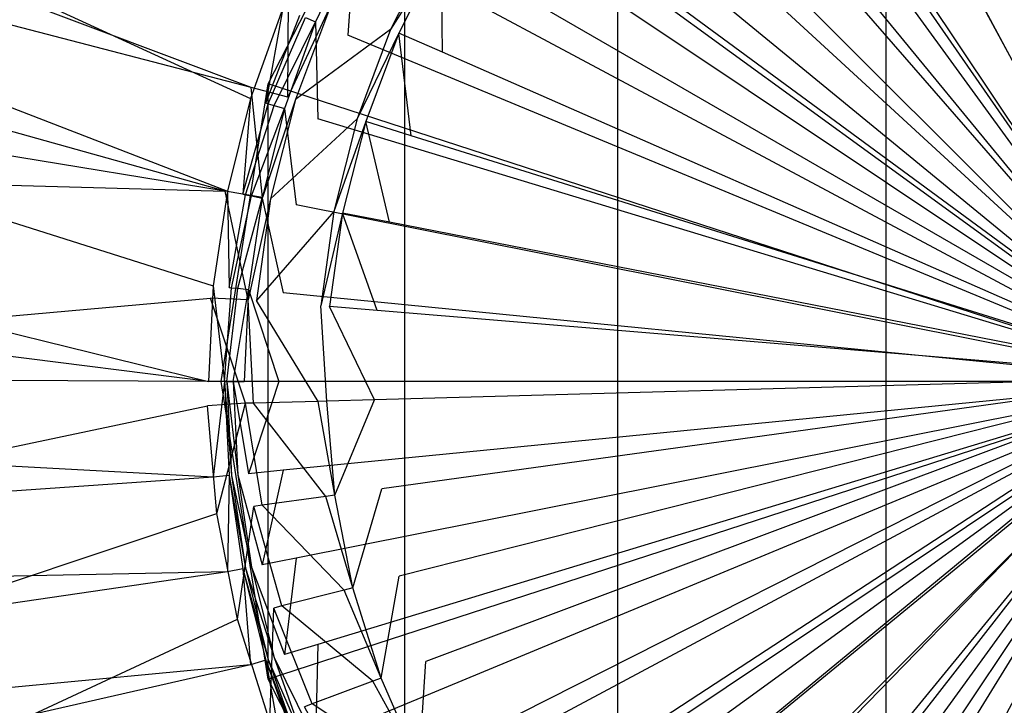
# Model space of a CAD drawing. Extents: x 0 to 0.55, y -0.45 to 0.
# Tile 15 of 29: x 0.239 to 0.269, y -0.224 to -0.203. Entities that reach past the tile are written whole.
import ezdxf

# ---------------------------------------------------------------- set-up
doc = ezdxf.new("R2010")
doc.units = 0
doc.layers.add('L0_ABLAUF60____REPLACEMTFOREMPT', color=7, linetype='CONTINUOUS')
doc.layers.add('L1_WT_516055_0___REPLACEMTFOREM', color=7, linetype='CONTINUOUS')

msp = doc.modelspace()

# ---------------------------------------------------------------- linework, layer by layer
at = {"layer": 'L0_ABLAUF60____REPLACEMTFOREMPT', "color": 8}
for points, invisible_edges in [([(0.275, -0.184142, 0.0542), (0.26573, -0.185611, 0.0542), (0.275, -0.214142, 0.0552), (0.275, -0.184142, 0.0542)], 14), ([(0.275, -0.244142, 0.0532), (0.26573, -0.185611, 0.0532), (0.275, -0.184142, 0.0532), (0.275, -0.244142, 0.0532)], 13), ([(0.275, -0.214142, 0.0552), (0.26573, -0.185611, 0.0542), (0.257366, -0.189872, 0.0542), (0.275, -0.214142, 0.0552)], 14), ([(0.265729, -0.242674, 0.0532), (0.257366, -0.189872, 0.0532), (0.26573, -0.185611, 0.0532), (0.265729, -0.242674, 0.0532)], 13), ([(0.265729, -0.242674, 0.0532), (0.26573, -0.185611, 0.0532), (0.275, -0.244142, 0.0532), (0.265729, -0.242674, 0.0532)], 10), ([(0.275, -0.214142, 0.0552), (0.257366, -0.189872, 0.0542), (0.250729, -0.196509, 0.0542), (0.275, -0.214142, 0.0552)], 14), ([(0.257366, -0.238413, 0.0532), (0.250729, -0.196509, 0.0532), (0.257366, -0.189872, 0.0532), (0.257366, -0.238413, 0.0532)], 13), ([(0.257366, -0.238413, 0.0532), (0.257366, -0.189872, 0.0532), (0.265729, -0.242674, 0.0532), (0.257366, -0.238413, 0.0532)], 10), ([(0.275, -0.214142, 0.0552), (0.250729, -0.196509, 0.0542), (0.246468, -0.204872, 0.0542), (0.275, -0.214142, 0.0552)], 14), ([(0.250729, -0.196509, 0.0542), (0.246468, -0.204872, 0.0532), (0.246468, -0.204872, 0.0542), (0.250729, -0.196509, 0.0542)], 13), ([(0.246468, -0.204872, 0.0532), (0.250729, -0.196509, 0.0542), (0.250729, -0.196509, 0.0532), (0.246468, -0.204872, 0.0532)], 14), ([(0.250729, -0.231776, 0.0532), (0.246468, -0.204872, 0.0532), (0.250729, -0.196509, 0.0532), (0.250729, -0.231776, 0.0532)], 13), ([(0.250729, -0.231776, 0.0532), (0.250729, -0.196509, 0.0532), (0.257366, -0.238413, 0.0532), (0.250729, -0.231776, 0.0532)], 10), ([(0.275, -0.214142, 0.0552), (0.246468, -0.204872, 0.0542), (0.245, -0.214142, 0.0542), (0.275, -0.214142, 0.0552)], 14), ([(0.246468, -0.204872, 0.0542), (0.245, -0.214142, 0.0532), (0.245, -0.214142, 0.0542), (0.246468, -0.204872, 0.0542)], 13), ([(0.245, -0.214142, 0.0532), (0.246468, -0.204872, 0.0542), (0.246468, -0.204872, 0.0532), (0.245, -0.214142, 0.0532)], 14), ([(0.246468, -0.204872, 0.0532), (0.246468, -0.223413, 0.0532), (0.245, -0.214142, 0.0532), (0.246468, -0.204872, 0.0532)], 13), ([(0.246468, -0.223413, 0.0532), (0.246468, -0.204872, 0.0532), (0.250729, -0.231776, 0.0532), (0.246468, -0.223413, 0.0532)], 10), ([(0.275, -0.214142, 0.0552), (0.245, -0.214142, 0.0542), (0.246468, -0.223413, 0.0542), (0.275, -0.214142, 0.0552)], 14), ([(0.245, -0.214142, 0.0542), (0.246468, -0.223413, 0.0532), (0.246468, -0.223413, 0.0542), (0.245, -0.214142, 0.0542)], 13), ([(0.246468, -0.223413, 0.0532), (0.245, -0.214142, 0.0542), (0.245, -0.214142, 0.0532), (0.246468, -0.223413, 0.0532)], 14), ([(0.275, -0.214142, 0.0552), (0.246468, -0.223413, 0.0542), (0.250729, -0.231776, 0.0542), (0.275, -0.214142, 0.0552)], 14), ([(0.275, -0.214142, 0.0552), (0.250729, -0.231776, 0.0542), (0.257366, -0.238413, 0.0542), (0.275, -0.214142, 0.0552)], 14), ([(0.275, -0.214142, 0.0552), (0.257366, -0.238413, 0.0542), (0.265729, -0.242674, 0.0542), (0.275, -0.214142, 0.0552)], 14), ([(0.275, -0.214142, 0.0552), (0.265729, -0.242674, 0.0542), (0.275, -0.244142, 0.0542), (0.275, -0.214142, 0.0552)], 14), ([(0.246468, -0.223413, 0.0542), (0.250729, -0.231776, 0.0532), (0.250729, -0.231776, 0.0542), (0.246468, -0.223413, 0.0542)], 13), ([(0.250729, -0.231776, 0.0532), (0.246468, -0.223413, 0.0542), (0.246468, -0.223413, 0.0532), (0.250729, -0.231776, 0.0532)], 14)]:
    msp.add_3dface(points, dxfattribs=dict(at, invisible_edges=invisible_edges))
at = {"layer": 'L1_WT_516055_0___REPLACEMTFOREM', "color": 8}
for points, invisible_edges in [([(0.073135, -0.139948, 0.01), (0.245935, -0.204985, 0.01), (0.072074, -0.159833, 0.01), (0.073135, -0.139948, 0.01)], 13), ([(0.245935, -0.204985, 0.01), (0.073135, -0.139948, 0.01), (0.247096, -0.201867, 0.01), (0.245935, -0.204985, 0.01)], 14), ([(0.072074, -0.159833, 0.01), (0.245121, -0.208215, 0.01), (0.07102, -0.17961, 0.01), (0.072074, -0.159833, 0.01)], 13), ([(0.245121, -0.208215, 0.01), (0.072074, -0.159833, 0.01), (0.245935, -0.204985, 0.01), (0.245121, -0.208215, 0.01)], 14), ([(0.245121, -0.208215, 0.01), (0.072094, -0.203389, 0.01), (0.07102, -0.17961, 0.01), (0.245121, -0.208215, 0.01)], 13), ([(0.245918, -0.20532, 0.055), (0.190071, -0.179755, 0.055), (0.187547, -0.185932, 0.055), (0.245918, -0.20532, 0.055)], 13), ([(0.190071, -0.179755, 0.055), (0.245918, -0.20532, 0.055), (0.246923, -0.202512, 0.055), (0.190071, -0.179755, 0.055)], 14), ([(0.245194, -0.208213, 0.055), (0.187547, -0.185932, 0.055), (0.185545, -0.192442, 0.055), (0.245194, -0.208213, 0.055)], 13), ([(0.187547, -0.185932, 0.055), (0.245194, -0.208213, 0.055), (0.245918, -0.20532, 0.055), (0.187547, -0.185932, 0.055)], 14), ([(0.275, -0.214142, 0.05), (0.269498, -0.186482, 0.05), (0.266813, -0.187155, 0.05), (0.275, -0.214142, 0.05)], 14), ([(0.275, -0.214142, 0.05), (0.266813, -0.187155, 0.05), (0.264208, -0.188087, 0.05), (0.275, -0.214142, 0.05)], 14), ([(0.275, -0.214142, 0.05), (0.264208, -0.188087, 0.05), (0.261706, -0.189271, 0.05), (0.275, -0.214142, 0.05)], 14), ([(0.275, -0.214142, 0.05), (0.261706, -0.189271, 0.05), (0.259332, -0.190693, 0.05), (0.275, -0.214142, 0.05)], 14), ([(0.275, -0.214021), (0.268136, -0.189741), (0.270848, -0.189133), (0.275, -0.214021)], 14), ([(0.275, -0.214021), (0.265507, -0.190643), (0.268136, -0.189741), (0.275, -0.214021)], 14), ([(0.275, -0.214142, 0.05), (0.259332, -0.190693, 0.05), (0.257109, -0.192342, 0.05), (0.275, -0.214142, 0.05)], 14), ([(0.275, -0.214021), (0.262994, -0.191829), (0.265507, -0.190643), (0.275, -0.214021)], 14), ([(0.275, -0.214021), (0.260626, -0.193285), (0.262994, -0.191829), (0.275, -0.214021)], 14), ([(0.275, -0.214142, 0.05), (0.257109, -0.192342, 0.05), (0.255058, -0.194201, 0.05), (0.275, -0.214142, 0.05)], 14), ([(0.244756, -0.211164, 0.055), (0.185545, -0.192442, 0.055), (0.184144, -0.199284, 0.055), (0.244756, -0.211164, 0.055)], 13), ([(0.185545, -0.192442, 0.055), (0.244756, -0.211164, 0.055), (0.245194, -0.208213, 0.055), (0.185545, -0.192442, 0.055)], 14), ([(0.275, -0.214021), (0.258433, -0.194992), (0.260626, -0.193285), (0.275, -0.214021)], 14), ([(0.275, -0.214142, 0.05), (0.255058, -0.194201, 0.05), (0.2532, -0.196251, 0.05), (0.275, -0.214142, 0.05)], 14), ([(0.275, -0.214021), (0.256441, -0.19693), (0.258433, -0.194992), (0.275, -0.214021)], 14), ([(0.275, -0.214142, 0.05), (0.2532, -0.196251, 0.05), (0.251551, -0.198474, 0.05), (0.275, -0.214142, 0.05)], 14), ([(0.275, -0.214021), (0.254674, -0.199075), (0.256441, -0.19693), (0.275, -0.214021)], 14), ([(0.275, -0.214142, 0.05), (0.251551, -0.198474, 0.05), (0.250128, -0.200848, 0.05), (0.275, -0.214142, 0.05)], 14), ([(0.275, -0.214021), (0.253154, -0.201402), (0.254674, -0.199075), (0.275, -0.214021)], 14), ([(0.24461, -0.214142, 0.055), (0.184144, -0.199284, 0.055), (0.183505, -0.206435, 0.055), (0.24461, -0.214142, 0.055)], 13), ([(0.184144, -0.199284, 0.055), (0.24461, -0.214142, 0.055), (0.244756, -0.211164, 0.055), (0.184144, -0.199284, 0.055)], 14), ([(0.249173, -0.200337, 0.05), (0.247629, -0.202805, 0.051544), (0.247944, -0.202935, 0.05), (0.249173, -0.200337, 0.05)], 13), ([(0.248945, -0.20335, 0.05), (0.249173, -0.200337, 0.05), (0.247944, -0.202935, 0.05), (0.248945, -0.20335, 0.05)], 13), ([(0.249173, -0.200337, 0.05), (0.248945, -0.20335, 0.05), (0.250128, -0.200848, 0.05), (0.249173, -0.200337, 0.05)], 14), ([(0.248443, -0.202366, 0.008989), (0.251626, -0.20052, 0.001092), (0.250283, -0.203173, 0.001092), (0.248443, -0.202366, 0.008989)], 13), ([(0.251867, -0.200659), (0.250283, -0.203173, 0.001092), (0.251626, -0.20052, 0.001092), (0.251867, -0.200659)], 14), ([(0.250283, -0.203173, 0.001092), (0.251867, -0.200659), (0.250538, -0.203285), (0.250283, -0.203173, 0.001092)], 13), ([(0.251867, -0.200659), (0.251899, -0.203882), (0.250538, -0.203285), (0.251867, -0.200659)], 13), ([(0.251899, -0.203882), (0.251867, -0.200659), (0.253154, -0.201402), (0.251899, -0.203882)], 14), ([(0.275, -0.214142, 0.05), (0.250128, -0.200848, 0.05), (0.248945, -0.20335, 0.05), (0.275, -0.214142, 0.05)], 14), ([(0.275, -0.214021), (0.251899, -0.203882), (0.253154, -0.201402), (0.275, -0.214021)], 14), ([(0.247096, -0.201867, 0.01), (0.247077, -0.205281, 0.01), (0.245935, -0.204985, 0.01), (0.247096, -0.201867, 0.01)], 13), ([(0.247077, -0.205281, 0.01), (0.247096, -0.201867, 0.01), (0.248207, -0.202262, 0.01), (0.247077, -0.205281, 0.01)], 14), ([(0.24639, -0.205463, 0.055), (0.246923, -0.202512, 0.055), (0.245918, -0.20532, 0.055), (0.24639, -0.205463, 0.055)], 13), ([(0.246923, -0.202512, 0.055), (0.24639, -0.205463, 0.055), (0.247378, -0.202701, 0.055), (0.246923, -0.202512, 0.055)], 14), ([(0.248443, -0.202366, 0.008989), (0.247077, -0.205281, 0.01), (0.248207, -0.202262, 0.01), (0.248443, -0.202366, 0.008989)], 14), ([(0.247077, -0.205281, 0.01), (0.248443, -0.202366, 0.008989), (0.247322, -0.205358, 0.008989), (0.247077, -0.205281, 0.01)], 13), ([(0.250283, -0.203173, 0.001092), (0.247322, -0.205358, 0.008989), (0.248443, -0.202366, 0.008989), (0.250283, -0.203173, 0.001092)], 14), ([(0.24639, -0.205463, 0.055), (0.247451, -0.202731, 0.053991), (0.247378, -0.202701, 0.055), (0.24639, -0.205463, 0.055)], 14), ([(0.247451, -0.202731, 0.053991), (0.24639, -0.205463, 0.055), (0.246466, -0.205486, 0.053991), (0.247451, -0.202731, 0.053991)], 13), ([(0.246466, -0.205486, 0.053991), (0.247629, -0.202805, 0.051544), (0.247451, -0.202731, 0.053991), (0.246466, -0.205486, 0.053991)], 14), ([(0.247629, -0.202805, 0.051544), (0.246466, -0.205486, 0.053991), (0.246649, -0.205542, 0.051544), (0.247629, -0.202805, 0.051544)], 13), ([(0.246649, -0.205542, 0.051544), (0.247944, -0.202935, 0.05), (0.247629, -0.202805, 0.051544), (0.246649, -0.205542, 0.051544)], 14), ([(0.247944, -0.202935, 0.05), (0.246649, -0.205542, 0.051544), (0.246976, -0.205641, 0.05), (0.247944, -0.202935, 0.05)], 13), ([(0.248013, -0.205956, 0.05), (0.247944, -0.202935, 0.05), (0.246976, -0.205641, 0.05), (0.248013, -0.205956, 0.05)], 13), ([(0.247944, -0.202935, 0.05), (0.248013, -0.205956, 0.05), (0.248945, -0.20335, 0.05), (0.247944, -0.202935, 0.05)], 14), ([(0.072094, -0.203389, 0.01), (0.245121, -0.208215, 0.01), (0.244664, -0.211543, 0.01), (0.072094, -0.203389, 0.01)], 14), ([(0.244664, -0.211543, 0.01), (0.075299, -0.226766, 0.01), (0.072094, -0.203389, 0.01), (0.244664, -0.211543, 0.01)], 13), ([(0.247322, -0.205358, 0.008989), (0.250283, -0.203173, 0.001092), (0.24924, -0.205958, 0.001092), (0.247322, -0.205358, 0.008989)], 13), ([(0.275, -0.214142, 0.05), (0.248945, -0.20335, 0.05), (0.248013, -0.205956, 0.05), (0.275, -0.214142, 0.05)], 14), ([(0.250538, -0.203285), (0.24924, -0.205958, 0.001092), (0.250283, -0.203173, 0.001092), (0.250538, -0.203285)], 14), ([(0.24924, -0.205958, 0.001092), (0.250538, -0.203285), (0.249506, -0.206041), (0.24924, -0.205958, 0.001092)], 13), ([(0.250538, -0.203285), (0.250924, -0.206485), (0.249506, -0.206041), (0.250538, -0.203285)], 13), ([(0.250924, -0.206485), (0.250538, -0.203285), (0.251899, -0.203882), (0.250924, -0.206485)], 14), ([(0.275, -0.214021), (0.250924, -0.206485), (0.251899, -0.203882), (0.275, -0.214021)], 14), ([(0.245935, -0.204985, 0.01), (0.246286, -0.208406, 0.01), (0.245121, -0.208215, 0.01), (0.245935, -0.204985, 0.01)], 13), ([(0.246286, -0.208406, 0.01), (0.245935, -0.204985, 0.01), (0.247077, -0.205281, 0.01), (0.246286, -0.208406, 0.01)], 14), ([(0.247322, -0.205358, 0.008989), (0.246286, -0.208406, 0.01), (0.247077, -0.205281, 0.01), (0.247322, -0.205358, 0.008989)], 14), ([(0.245677, -0.20831, 0.055), (0.245918, -0.20532, 0.055), (0.245194, -0.208213, 0.055), (0.245677, -0.20831, 0.055)], 13), ([(0.245918, -0.20532, 0.055), (0.245677, -0.20831, 0.055), (0.24639, -0.205463, 0.055), (0.245918, -0.20532, 0.055)], 14), ([(0.245677, -0.20831, 0.055), (0.246466, -0.205486, 0.053991), (0.24639, -0.205463, 0.055), (0.245677, -0.20831, 0.055)], 14), ([(0.246466, -0.205486, 0.053991), (0.245677, -0.20831, 0.055), (0.245754, -0.208325, 0.053991), (0.246466, -0.205486, 0.053991)], 13), ([(0.245754, -0.208325, 0.053991), (0.246649, -0.205542, 0.051544), (0.246466, -0.205486, 0.053991), (0.245754, -0.208325, 0.053991)], 14), ([(0.246649, -0.205542, 0.051544), (0.245754, -0.208325, 0.053991), (0.245943, -0.208362, 0.051544), (0.246649, -0.205542, 0.051544)], 13), ([(0.245943, -0.208362, 0.051544), (0.246976, -0.205641, 0.05), (0.246649, -0.205542, 0.051544), (0.245943, -0.208362, 0.051544)], 14), ([(0.246286, -0.208406, 0.01), (0.247322, -0.205358, 0.008989), (0.246538, -0.208455, 0.008989), (0.246286, -0.208406, 0.01)], 13), ([(0.24924, -0.205958, 0.001092), (0.246538, -0.208455, 0.008989), (0.247322, -0.205358, 0.008989), (0.24924, -0.205958, 0.001092)], 14), ([(0.246976, -0.205641, 0.05), (0.245943, -0.208362, 0.051544), (0.246277, -0.208429, 0.05), (0.246976, -0.205641, 0.05)], 13), ([(0.24734, -0.20864, 0.05), (0.246976, -0.205641, 0.05), (0.246277, -0.208429, 0.05), (0.24734, -0.20864, 0.05)], 13), ([(0.246976, -0.205641, 0.05), (0.24734, -0.20864, 0.05), (0.248013, -0.205956, 0.05), (0.246976, -0.205641, 0.05)], 14), ([(0.246538, -0.208455, 0.008989), (0.24924, -0.205958, 0.001092), (0.24851, -0.208841, 0.001092), (0.246538, -0.208455, 0.008989)], 13), ([(0.275, -0.214142, 0.05), (0.248013, -0.205956, 0.05), (0.24734, -0.20864, 0.05), (0.275, -0.214142, 0.05)], 14), ([(0.249506, -0.206041), (0.24851, -0.208841, 0.001092), (0.24924, -0.205958, 0.001092), (0.249506, -0.206041)], 14), ([(0.24851, -0.208841, 0.001092), (0.249506, -0.206041), (0.248783, -0.208894), (0.24851, -0.208841, 0.001092)], 13), ([(0.249506, -0.206041), (0.250242, -0.209179), (0.248783, -0.208894), (0.249506, -0.206041)], 13), ([(0.250242, -0.209179), (0.249506, -0.206041), (0.250924, -0.206485), (0.250242, -0.209179)], 14), ([(0.183793, -0.213806, 0.055), (0.24461, -0.214142, 0.055), (0.183505, -0.206435, 0.055), (0.183793, -0.213806, 0.055)], 13), ([(0.275, -0.214021), (0.250242, -0.209179), (0.250924, -0.206485), (0.275, -0.214021)], 14), ([(0.245121, -0.208215, 0.01), (0.245843, -0.211599, 0.01), (0.244664, -0.211543, 0.01), (0.245121, -0.208215, 0.01)], 13), ([(0.245246, -0.211212, 0.055), (0.245194, -0.208213, 0.055), (0.244756, -0.211164, 0.055), (0.245246, -0.211212, 0.055)], 13), ([(0.245843, -0.211599, 0.01), (0.245121, -0.208215, 0.01), (0.246286, -0.208406, 0.01), (0.245843, -0.211599, 0.01)], 14), ([(0.245194, -0.208213, 0.055), (0.245246, -0.211212, 0.055), (0.245677, -0.20831, 0.055), (0.245194, -0.208213, 0.055)], 14), ([(0.245246, -0.211212, 0.055), (0.245754, -0.208325, 0.053991), (0.245677, -0.20831, 0.055), (0.245246, -0.211212, 0.055)], 14), ([(0.245754, -0.208325, 0.053991), (0.245246, -0.211212, 0.055), (0.245325, -0.21122, 0.053991), (0.245754, -0.208325, 0.053991)], 13), ([(0.245325, -0.21122, 0.053991), (0.245943, -0.208362, 0.051544), (0.245754, -0.208325, 0.053991), (0.245325, -0.21122, 0.053991)], 14), ([(0.245943, -0.208362, 0.051544), (0.245325, -0.21122, 0.053991), (0.245516, -0.211238, 0.051544), (0.245943, -0.208362, 0.051544)], 13), ([(0.245516, -0.211238, 0.051544), (0.246277, -0.208429, 0.05), (0.245943, -0.208362, 0.051544), (0.245516, -0.211238, 0.051544)], 14), ([(0.246277, -0.208429, 0.05), (0.245516, -0.211238, 0.051544), (0.245856, -0.211272, 0.05), (0.246277, -0.208429, 0.05)], 13), ([(0.246538, -0.208455, 0.008989), (0.245843, -0.211599, 0.01), (0.246286, -0.208406, 0.01), (0.246538, -0.208455, 0.008989)], 14), ([(0.245843, -0.211599, 0.01), (0.246538, -0.208455, 0.008989), (0.246099, -0.21162, 0.008989), (0.245843, -0.211599, 0.01)], 13), ([(0.246934, -0.211378, 0.05), (0.246277, -0.208429, 0.05), (0.245856, -0.211272, 0.05), (0.246934, -0.211378, 0.05)], 13), ([(0.24851, -0.208841, 0.001092), (0.246099, -0.21162, 0.008989), (0.246538, -0.208455, 0.008989), (0.24851, -0.208841, 0.001092)], 14), ([(0.246277, -0.208429, 0.05), (0.246934, -0.211378, 0.05), (0.24734, -0.20864, 0.05), (0.246277, -0.208429, 0.05)], 14), ([(0.275, -0.214142, 0.05), (0.24734, -0.20864, 0.05), (0.246934, -0.211378, 0.05), (0.275, -0.214142, 0.05)], 14), ([(0.246099, -0.21162, 0.008989), (0.24851, -0.208841, 0.001092), (0.248102, -0.211786, 0.001092), (0.246099, -0.21162, 0.008989)], 13), ([(0.248783, -0.208894), (0.248102, -0.211786, 0.001092), (0.24851, -0.208841, 0.001092), (0.248783, -0.208894)], 14), ([(0.248102, -0.211786, 0.001092), (0.248783, -0.208894), (0.248379, -0.211809), (0.248102, -0.211786, 0.001092)], 13), ([(0.248783, -0.208894), (0.24986, -0.211932), (0.248379, -0.211809), (0.248783, -0.208894)], 13), ([(0.24986, -0.211932), (0.248783, -0.208894), (0.250242, -0.209179), (0.24986, -0.211932)], 14), ([(0.275, -0.214021), (0.24986, -0.211932), (0.250242, -0.209179), (0.275, -0.214021)], 14), ([(0.245102, -0.214142, 0.055), (0.244756, -0.211164, 0.055), (0.24461, -0.214142, 0.055), (0.245102, -0.214142, 0.055)], 13), ([(0.244756, -0.211164, 0.055), (0.245102, -0.214142, 0.055), (0.245246, -0.211212, 0.055), (0.244756, -0.211164, 0.055)], 14), ([(0.245102, -0.214142, 0.055), (0.245325, -0.21122, 0.053991), (0.245246, -0.211212, 0.055), (0.245102, -0.214142, 0.055)], 14), ([(0.245325, -0.21122, 0.053991), (0.245102, -0.214142, 0.055), (0.245182, -0.214142, 0.053991), (0.245325, -0.21122, 0.053991)], 13), ([(0.245182, -0.214142, 0.053991), (0.245516, -0.211238, 0.051544), (0.245325, -0.21122, 0.053991), (0.245182, -0.214142, 0.053991)], 14), ([(0.245516, -0.211238, 0.051544), (0.245182, -0.214142, 0.053991), (0.245373, -0.214142, 0.051544), (0.245516, -0.211238, 0.051544)], 13), ([(0.245373, -0.214142, 0.051544), (0.245856, -0.211272, 0.05), (0.245516, -0.211238, 0.051544), (0.245373, -0.214142, 0.051544)], 14), ([(0.245856, -0.211272, 0.05), (0.245373, -0.214142, 0.051544), (0.245715, -0.214142, 0.05), (0.245856, -0.211272, 0.05)], 13), ([(0.246798, -0.214142, 0.05), (0.245856, -0.211272, 0.05), (0.245715, -0.214142, 0.05), (0.246798, -0.214142, 0.05)], 13), ([(0.245856, -0.211272, 0.05), (0.246798, -0.214142, 0.05), (0.246934, -0.211378, 0.05), (0.245856, -0.211272, 0.05)], 14), ([(0.275, -0.214142, 0.05), (0.246934, -0.211378, 0.05), (0.246798, -0.214142, 0.05), (0.275, -0.214142, 0.05)], 14), ([(0.075299, -0.226766, 0.01), (0.244664, -0.211543, 0.01), (0.244577, -0.214903, 0.01), (0.075299, -0.226766, 0.01)], 14), ([(0.244664, -0.211543, 0.01), (0.245754, -0.214821, 0.01), (0.244577, -0.214903, 0.01), (0.244664, -0.211543, 0.01)], 13), ([(0.245754, -0.214821, 0.01), (0.244664, -0.211543, 0.01), (0.245843, -0.211599, 0.01), (0.245754, -0.214821, 0.01)], 14), ([(0.245843, -0.211599, 0.01), (0.246011, -0.214814, 0.008989), (0.245754, -0.214821, 0.01), (0.245843, -0.211599, 0.01)], 13), ([(0.246011, -0.214814, 0.008989), (0.245843, -0.211599, 0.01), (0.246099, -0.21162, 0.008989), (0.246011, -0.214814, 0.008989)], 14), ([(0.246099, -0.21162, 0.008989), (0.24802, -0.214759, 0.001092), (0.246011, -0.214814, 0.008989), (0.246099, -0.21162, 0.008989)], 13), ([(0.24802, -0.214759, 0.001092), (0.246099, -0.21162, 0.008989), (0.248102, -0.211786, 0.001092), (0.24802, -0.214759, 0.001092)], 14), ([(0.248102, -0.211786, 0.001092), (0.248298, -0.214751), (0.24802, -0.214759, 0.001092), (0.248102, -0.211786, 0.001092)], 13), ([(0.248298, -0.214751), (0.248102, -0.211786, 0.001092), (0.248379, -0.211809), (0.248298, -0.214751)], 14), ([(0.248379, -0.211809), (0.249784, -0.21471), (0.248298, -0.214751), (0.248379, -0.211809)], 13), ([(0.249784, -0.21471), (0.248379, -0.211809), (0.24986, -0.211932), (0.249784, -0.21471)], 14), ([(0.275, -0.214021), (0.249784, -0.21471), (0.24986, -0.211932), (0.275, -0.214021)], 14), ([(0.24461, -0.214142, 0.055), (0.183793, -0.213806, 0.055), (0.244756, -0.217121, 0.055), (0.24461, -0.214142, 0.055)], 14), ([(0.185076, -0.221241, 0.055), (0.244756, -0.217121, 0.055), (0.183793, -0.213806, 0.055), (0.185076, -0.221241, 0.055)], 13), ([(0.244756, -0.217121, 0.055), (0.245102, -0.214142, 0.055), (0.24461, -0.214142, 0.055), (0.244756, -0.217121, 0.055)], 13), ([(0.245102, -0.214142, 0.055), (0.244756, -0.217121, 0.055), (0.245246, -0.217073, 0.055), (0.245102, -0.214142, 0.055)], 14), ([(0.245325, -0.217065, 0.053991), (0.245102, -0.214142, 0.055), (0.245246, -0.217073, 0.055), (0.245325, -0.217065, 0.053991)], 13), ([(0.245102, -0.214142, 0.055), (0.245325, -0.217065, 0.053991), (0.245182, -0.214142, 0.053991), (0.245102, -0.214142, 0.055)], 14), ([(0.245516, -0.217046, 0.051544), (0.245182, -0.214142, 0.053991), (0.245325, -0.217065, 0.053991), (0.245516, -0.217046, 0.051544)], 13), ([(0.245182, -0.214142, 0.053991), (0.245516, -0.217046, 0.051544), (0.245373, -0.214142, 0.051544), (0.245182, -0.214142, 0.053991)], 14), ([(0.245856, -0.217013, 0.05), (0.245373, -0.214142, 0.051544), (0.245516, -0.217046, 0.051544), (0.245856, -0.217013, 0.05)], 13), ([(0.245373, -0.214142, 0.051544), (0.245856, -0.217013, 0.05), (0.245715, -0.214142, 0.05), (0.245373, -0.214142, 0.051544)], 14), ([(0.245856, -0.217013, 0.05), (0.246798, -0.214142, 0.05), (0.245715, -0.214142, 0.05), (0.245856, -0.217013, 0.05)], 13), ([(0.246798, -0.214142, 0.05), (0.245856, -0.217013, 0.05), (0.246934, -0.216907, 0.05), (0.246798, -0.214142, 0.05)], 14), ([(0.275, -0.214142, 0.05), (0.246798, -0.214142, 0.05), (0.246934, -0.216907, 0.05), (0.275, -0.214142, 0.05)], 14), ([(0.275, -0.214142, 0.05), (0.246934, -0.216907, 0.05), (0.24734, -0.219644, 0.05), (0.275, -0.214142, 0.05)], 14), ([(0.275, -0.214142, 0.05), (0.24734, -0.219644, 0.05), (0.248013, -0.222329, 0.05), (0.275, -0.214142, 0.05)], 14), ([(0.275, -0.214142, 0.05), (0.248013, -0.222329, 0.05), (0.248945, -0.224935, 0.05), (0.275, -0.214142, 0.05)], 14), ([(0.275, -0.214142, 0.05), (0.248945, -0.224935, 0.05), (0.250128, -0.227437, 0.05), (0.275, -0.214142, 0.05)], 14), ([(0.275, -0.214021), (0.250013, -0.21748), (0.249784, -0.21471), (0.275, -0.214021)], 14), ([(0.275, -0.214021), (0.250546, -0.220207), (0.250013, -0.21748), (0.275, -0.214021)], 14), ([(0.275, -0.214142, 0.05), (0.250128, -0.227437, 0.05), (0.251551, -0.22981, 0.05), (0.275, -0.214142, 0.05)], 14), ([(0.275, -0.214021), (0.251376, -0.22286), (0.250546, -0.220207), (0.275, -0.214021)], 14), ([(0.275, -0.214021), (0.252492, -0.225405), (0.251376, -0.22286), (0.275, -0.214021)], 14), ([(0.275, -0.214142, 0.05), (0.251551, -0.22981, 0.05), (0.2532, -0.232033, 0.05), (0.275, -0.214142, 0.05)], 14), ([(0.275, -0.214021), (0.253882, -0.227812), (0.252492, -0.225405), (0.275, -0.214021)], 14), ([(0.275, -0.214142, 0.05), (0.2532, -0.232033, 0.05), (0.255058, -0.234084, 0.05), (0.275, -0.214142, 0.05)], 14), ([(0.275, -0.214021), (0.255528, -0.230052), (0.253882, -0.227812), (0.275, -0.214021)], 14), ([(0.275, -0.214142, 0.05), (0.255058, -0.234084, 0.05), (0.257109, -0.235943, 0.05), (0.275, -0.214142, 0.05)], 14), ([(0.275, -0.214021), (0.25741, -0.232096), (0.255528, -0.230052), (0.275, -0.214021)], 14), ([(0.275, -0.214142, 0.05), (0.257109, -0.235943, 0.05), (0.259332, -0.237591, 0.05), (0.275, -0.214142, 0.05)], 14), ([(0.275, -0.214021), (0.259506, -0.233922), (0.25741, -0.232096), (0.275, -0.214021)], 14), ([(0.275, -0.214142, 0.05), (0.259332, -0.237591, 0.05), (0.261706, -0.239014, 0.05), (0.275, -0.214142, 0.05)], 14), ([(0.275, -0.214021), (0.26179, -0.235505), (0.259506, -0.233922), (0.275, -0.214021)], 14), ([(0.275, -0.214142, 0.05), (0.261706, -0.239014, 0.05), (0.264208, -0.240197, 0.05), (0.275, -0.214142, 0.05)], 14), ([(0.275, -0.214021), (0.264234, -0.236828), (0.26179, -0.235505), (0.275, -0.214021)], 14), ([(0.275, -0.214142, 0.05), (0.264208, -0.240197, 0.05), (0.266813, -0.24113, 0.05), (0.275, -0.214142, 0.05)], 14), ([(0.275, -0.214021), (0.266809, -0.237874), (0.264234, -0.236828), (0.275, -0.214021)], 14), ([(0.275, -0.214021), (0.269484, -0.23863), (0.266809, -0.237874), (0.275, -0.214021)], 14), ([(0.275, -0.214142, 0.05), (0.266813, -0.24113, 0.05), (0.269498, -0.241802, 0.05), (0.275, -0.214142, 0.05)], 14), ([(0.246275, -0.217998, 0.008989), (0.245754, -0.214821, 0.01), (0.246011, -0.214814, 0.008989), (0.246275, -0.217998, 0.008989)], 14), ([(0.248266, -0.217722, 0.001092), (0.246011, -0.214814, 0.008989), (0.24802, -0.214759, 0.001092), (0.248266, -0.217722, 0.001092)], 14), ([(0.246011, -0.214814, 0.008989), (0.248266, -0.217722, 0.001092), (0.246275, -0.217998, 0.008989), (0.246011, -0.214814, 0.008989)], 13), ([(0.248541, -0.217684), (0.24802, -0.214759, 0.001092), (0.248298, -0.214751), (0.248541, -0.217684)], 14), ([(0.24802, -0.214759, 0.001092), (0.248541, -0.217684), (0.248266, -0.217722, 0.001092), (0.24802, -0.214759, 0.001092)], 13), ([(0.249784, -0.21471), (0.248541, -0.217684), (0.248298, -0.214751), (0.249784, -0.21471)], 13), ([(0.248541, -0.217684), (0.249784, -0.21471), (0.250013, -0.21748), (0.248541, -0.217684)], 14), ([(0.244577, -0.214903, 0.01), (0.080578, -0.249327, 0.01), (0.075299, -0.226766, 0.01), (0.244577, -0.214903, 0.01)], 13), ([(0.080578, -0.249327, 0.01), (0.244577, -0.214903, 0.01), (0.244861, -0.218253, 0.01), (0.080578, -0.249327, 0.01)], 14), ([(0.245754, -0.214821, 0.01), (0.244861, -0.218253, 0.01), (0.244577, -0.214903, 0.01), (0.245754, -0.214821, 0.01)], 13), ([(0.244861, -0.218253, 0.01), (0.245754, -0.214821, 0.01), (0.24602, -0.218033, 0.01), (0.244861, -0.218253, 0.01)], 14), ([(0.245754, -0.214821, 0.01), (0.246275, -0.217998, 0.008989), (0.24602, -0.218033, 0.01), (0.245754, -0.214821, 0.01)], 13), ([(0.246277, -0.219856, 0.05), (0.246934, -0.216907, 0.05), (0.245856, -0.217013, 0.05), (0.246277, -0.219856, 0.05)], 13), ([(0.246934, -0.216907, 0.05), (0.246277, -0.219856, 0.05), (0.24734, -0.219644, 0.05), (0.246934, -0.216907, 0.05)], 14), ([(0.244756, -0.217121, 0.055), (0.185076, -0.221241, 0.055), (0.245194, -0.220071, 0.055), (0.244756, -0.217121, 0.055)], 14), ([(0.245194, -0.220071, 0.055), (0.245246, -0.217073, 0.055), (0.244756, -0.217121, 0.055), (0.245194, -0.220071, 0.055)], 13), ([(0.245246, -0.217073, 0.055), (0.245194, -0.220071, 0.055), (0.245677, -0.219975, 0.055), (0.245246, -0.217073, 0.055)], 14), ([(0.245246, -0.217073, 0.055), (0.245754, -0.21996, 0.053991), (0.245325, -0.217065, 0.053991), (0.245246, -0.217073, 0.055)], 14), ([(0.245754, -0.21996, 0.053991), (0.245246, -0.217073, 0.055), (0.245677, -0.219975, 0.055), (0.245754, -0.21996, 0.053991)], 13), ([(0.245325, -0.217065, 0.053991), (0.245943, -0.219922, 0.051544), (0.245516, -0.217046, 0.051544), (0.245325, -0.217065, 0.053991)], 14), ([(0.245943, -0.219922, 0.051544), (0.245325, -0.217065, 0.053991), (0.245754, -0.21996, 0.053991), (0.245943, -0.219922, 0.051544)], 13), ([(0.245516, -0.217046, 0.051544), (0.246277, -0.219856, 0.05), (0.245856, -0.217013, 0.05), (0.245516, -0.217046, 0.051544)], 14), ([(0.246277, -0.219856, 0.05), (0.245516, -0.217046, 0.051544), (0.245943, -0.219922, 0.051544), (0.246277, -0.219856, 0.05)], 13), ([(0.250013, -0.21748), (0.249105, -0.220572), (0.248541, -0.217684), (0.250013, -0.21748)], 13), ([(0.249105, -0.220572), (0.250013, -0.21748), (0.250546, -0.220207), (0.249105, -0.220572)], 14), ([(0.248836, -0.220641, 0.001092), (0.246275, -0.217998, 0.008989), (0.248266, -0.217722, 0.001092), (0.248836, -0.220641, 0.001092)], 14), ([(0.249105, -0.220572), (0.248266, -0.217722, 0.001092), (0.248541, -0.217684), (0.249105, -0.220572)], 14), ([(0.248266, -0.217722, 0.001092), (0.249105, -0.220572), (0.248836, -0.220641, 0.001092), (0.248266, -0.217722, 0.001092)], 13), ([(0.24602, -0.218033, 0.01), (0.245512, -0.221548, 0.01), (0.244861, -0.218253, 0.01), (0.24602, -0.218033, 0.01)], 13), ([(0.245512, -0.221548, 0.01), (0.24602, -0.218033, 0.01), (0.246638, -0.221197, 0.01), (0.245512, -0.221548, 0.01)], 14), ([(0.246888, -0.221134, 0.008989), (0.24602, -0.218033, 0.01), (0.246275, -0.217998, 0.008989), (0.246888, -0.221134, 0.008989)], 14), ([(0.24602, -0.218033, 0.01), (0.246888, -0.221134, 0.008989), (0.246638, -0.221197, 0.01), (0.24602, -0.218033, 0.01)], 13), ([(0.246275, -0.217998, 0.008989), (0.248836, -0.220641, 0.001092), (0.246888, -0.221134, 0.008989), (0.246275, -0.217998, 0.008989)], 13), ([(0.244861, -0.218253, 0.01), (0.087837, -0.270682, 0.01), (0.080578, -0.249327, 0.01), (0.244861, -0.218253, 0.01)], 13), ([(0.087837, -0.270682, 0.01), (0.244861, -0.218253, 0.01), (0.245512, -0.221548, 0.01), (0.087837, -0.270682, 0.01)], 14), ([(0.246976, -0.222643, 0.05), (0.24734, -0.219644, 0.05), (0.246277, -0.219856, 0.05), (0.246976, -0.222643, 0.05)], 13), ([(0.24734, -0.219644, 0.05), (0.246976, -0.222643, 0.05), (0.248013, -0.222329, 0.05), (0.24734, -0.219644, 0.05)], 14), ([(0.245918, -0.222964, 0.055), (0.245677, -0.219975, 0.055), (0.245194, -0.220071, 0.055), (0.245918, -0.222964, 0.055)], 13), ([(0.245677, -0.219975, 0.055), (0.246466, -0.222798, 0.053991), (0.245754, -0.21996, 0.053991), (0.245677, -0.219975, 0.055)], 14), ([(0.245677, -0.219975, 0.055), (0.245918, -0.222964, 0.055), (0.24639, -0.222821, 0.055), (0.245677, -0.219975, 0.055)], 14), ([(0.246466, -0.222798, 0.053991), (0.245677, -0.219975, 0.055), (0.24639, -0.222821, 0.055), (0.246466, -0.222798, 0.053991)], 13), ([(0.245754, -0.21996, 0.053991), (0.246649, -0.222742, 0.051544), (0.245943, -0.219922, 0.051544), (0.245754, -0.21996, 0.053991)], 14), ([(0.246649, -0.222742, 0.051544), (0.245754, -0.21996, 0.053991), (0.246466, -0.222798, 0.053991), (0.246649, -0.222742, 0.051544)], 13), ([(0.245943, -0.219922, 0.051544), (0.246976, -0.222643, 0.05), (0.246277, -0.219856, 0.05), (0.245943, -0.219922, 0.051544)], 14), ([(0.246976, -0.222643, 0.05), (0.245943, -0.219922, 0.051544), (0.246649, -0.222742, 0.051544), (0.246976, -0.222643, 0.05)], 13), ([(0.187296, -0.228563, 0.055), (0.245194, -0.220071, 0.055), (0.185076, -0.221241, 0.055), (0.187296, -0.228563, 0.055)], 13), ([(0.245194, -0.220071, 0.055), (0.187296, -0.228563, 0.055), (0.245918, -0.222964, 0.055), (0.245194, -0.220071, 0.055)], 14), ([(0.250546, -0.220207), (0.249984, -0.223381), (0.249105, -0.220572), (0.250546, -0.220207)], 13), ([(0.249984, -0.223381), (0.250546, -0.220207), (0.251376, -0.22286), (0.249984, -0.223381)], 14), ([(0.249723, -0.223479, 0.001092), (0.246888, -0.221134, 0.008989), (0.248836, -0.220641, 0.001092), (0.249723, -0.223479, 0.001092)], 14), ([(0.249984, -0.223381), (0.248836, -0.220641, 0.001092), (0.249105, -0.220572), (0.249984, -0.223381)], 14), ([(0.248836, -0.220641, 0.001092), (0.249984, -0.223381), (0.249723, -0.223479, 0.001092), (0.248836, -0.220641, 0.001092)], 13), ([(0.246638, -0.221197, 0.01), (0.24652, -0.224748, 0.01), (0.245512, -0.221548, 0.01), (0.246638, -0.221197, 0.01)], 13), ([(0.24652, -0.224748, 0.01), (0.246638, -0.221197, 0.01), (0.2476, -0.224273, 0.01), (0.24652, -0.224748, 0.01)], 14), ([(0.247841, -0.224183, 0.008989), (0.246638, -0.221197, 0.01), (0.246888, -0.221134, 0.008989), (0.247841, -0.224183, 0.008989)], 14), ([(0.246638, -0.221197, 0.01), (0.247841, -0.224183, 0.008989), (0.2476, -0.224273, 0.01), (0.246638, -0.221197, 0.01)], 13), ([(0.246888, -0.221134, 0.008989), (0.249723, -0.223479, 0.001092), (0.247841, -0.224183, 0.008989), (0.246888, -0.221134, 0.008989)], 13), ([(0.245512, -0.221548, 0.01), (0.096948, -0.290463, 0.01), (0.087837, -0.270682, 0.01), (0.245512, -0.221548, 0.01)], 13), ([(0.096948, -0.290463, 0.01), (0.245512, -0.221548, 0.01), (0.24652, -0.224748, 0.01), (0.096948, -0.290463, 0.01)], 14), ([(0.247944, -0.225349, 0.05), (0.248013, -0.222329, 0.05), (0.246976, -0.222643, 0.05), (0.247944, -0.225349, 0.05)], 13), ([(0.248013, -0.222329, 0.05), (0.247944, -0.225349, 0.05), (0.248945, -0.224935, 0.05), (0.248013, -0.222329, 0.05)], 14), ([(0.246466, -0.222798, 0.053991), (0.247629, -0.22548, 0.051544), (0.246649, -0.222742, 0.051544), (0.246466, -0.222798, 0.053991)], 14), ([(0.246649, -0.222742, 0.051544), (0.247944, -0.225349, 0.05), (0.246976, -0.222643, 0.05), (0.246649, -0.222742, 0.051544)], 14), ([(0.247944, -0.225349, 0.05), (0.246649, -0.222742, 0.051544), (0.247629, -0.22548, 0.051544), (0.247944, -0.225349, 0.05)], 13), ([(0.190337, -0.235614, 0.055), (0.245918, -0.222964, 0.055), (0.187296, -0.228563, 0.055), (0.190337, -0.235614, 0.055)], 13), ([(0.245918, -0.222964, 0.055), (0.190337, -0.235614, 0.055), (0.246923, -0.225772, 0.055), (0.245918, -0.222964, 0.055)], 14), ([(0.246923, -0.225772, 0.055), (0.24639, -0.222821, 0.055), (0.245918, -0.222964, 0.055), (0.246923, -0.225772, 0.055)], 13), ([(0.24639, -0.222821, 0.055), (0.247451, -0.225553, 0.053991), (0.246466, -0.222798, 0.053991), (0.24639, -0.222821, 0.055)], 14), ([(0.247451, -0.225553, 0.053991), (0.24639, -0.222821, 0.055), (0.247378, -0.225584, 0.055), (0.247451, -0.225553, 0.053991)], 13), ([(0.24639, -0.222821, 0.055), (0.246923, -0.225772, 0.055), (0.247378, -0.225584, 0.055), (0.24639, -0.222821, 0.055)], 14), ([(0.247629, -0.22548, 0.051544), (0.246466, -0.222798, 0.053991), (0.247451, -0.225553, 0.053991), (0.247629, -0.22548, 0.051544)], 13), ([(0.251376, -0.22286), (0.251166, -0.226076), (0.249984, -0.223381), (0.251376, -0.22286)], 13), ([(0.251166, -0.226076), (0.251376, -0.22286), (0.252492, -0.225405), (0.251166, -0.226076)], 14), ([(0.251166, -0.226076), (0.249723, -0.223479, 0.001092), (0.249984, -0.223381), (0.251166, -0.226076)], 14), ([(0.250918, -0.226202, 0.001092), (0.247841, -0.224183, 0.008989), (0.249723, -0.223479, 0.001092), (0.250918, -0.226202, 0.001092)], 14), ([(0.249723, -0.223479, 0.001092), (0.251166, -0.226076), (0.250918, -0.226202, 0.001092), (0.249723, -0.223479, 0.001092)], 13), ([(0.249125, -0.227109, 0.008989), (0.2476, -0.224273, 0.01), (0.247841, -0.224183, 0.008989), (0.249125, -0.227109, 0.008989)], 14), ([(0.247841, -0.224183, 0.008989), (0.250918, -0.226202, 0.001092), (0.249125, -0.227109, 0.008989), (0.247841, -0.224183, 0.008989)], 13)]:
    msp.add_3dface(points, dxfattribs=dict(at, invisible_edges=invisible_edges))

doc.saveas('drawing.dxf')
